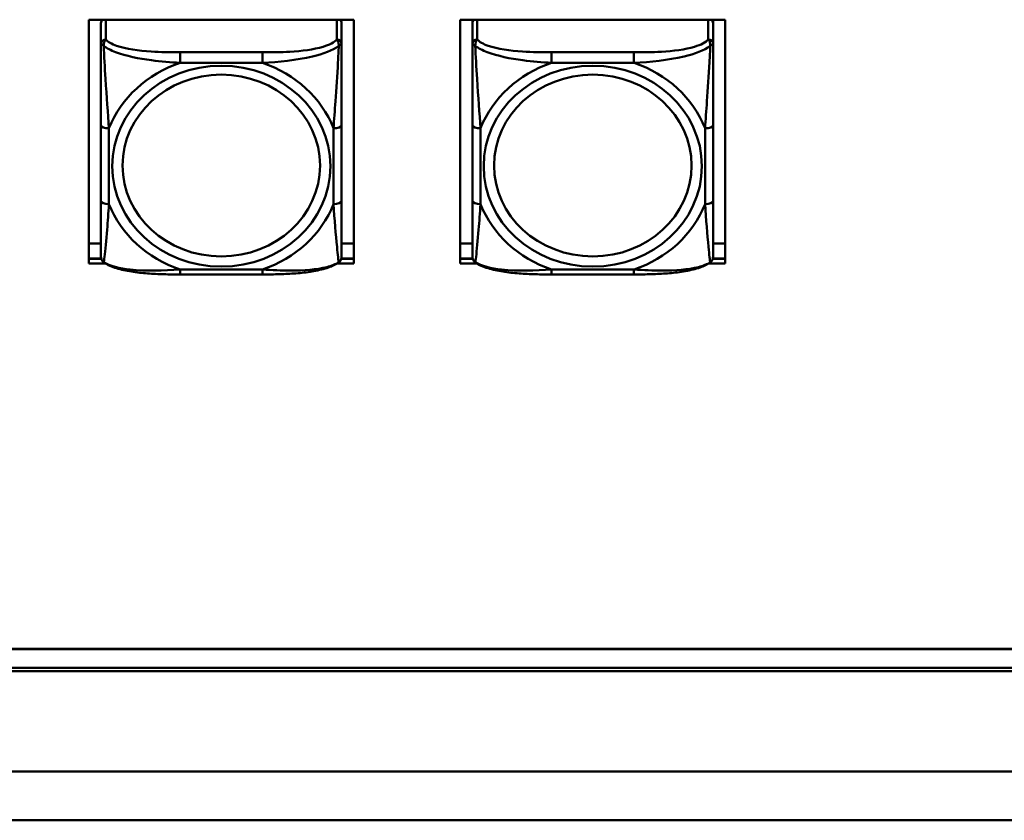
# Model space of a CAD drawing. Header units: inches. Extents: x 0.8 to 75.7, y -7.8 to 49.3.
# Tile 218 of 256: x 47.4 to 49.8, y 21.8 to 23.8. Entities that reach past the tile are written whole.
import ezdxf

# ---------------------------------------------------------------- set-up
doc = ezdxf.new("R2010")
doc.units = ezdxf.units.IN
doc.header["$MEASUREMENT"] = 0
doc.layers.add('Visible Edges(ROSSANSI)', color=7, linetype='Continuous', lineweight=50)
doc.layers.add('Visible Tangent Edges(ROSSANSI)', color=7, linetype='Continuous', lineweight=50)

msp = doc.modelspace()

# ---------------------------------------------------------------- linework, layer by layer
at = {"layer": 'Visible Edges(ROSSANSI)'}
for p, q in [((47.5612, 23.7566), (48.2118, 23.7566)), ((47.5612, 23.1575), (47.5612, 23.7566)), ((47.5912, 23.7484), (47.5912, 23.6972)), ((48.1818, 23.6972), (48.1818, 23.7484)), ((48.2118, 23.7566), (48.2118, 23.1575)), ((48.4732, 23.7566), (49.1238, 23.7566)), ((48.4732, 23.1575), (48.4732, 23.7566)), ((48.5032, 23.7566), (48.5032, 23.7538)), ((48.5032, 23.7484), (48.5032, 23.7538)), ((48.5032, 23.7484), (48.5032, 23.6972)), ((49.0938, 23.7538), (49.0938, 23.7566)), ((49.0938, 23.7538), (49.0938, 23.7484)), ((49.0938, 23.6972), (49.0938, 23.7484)), ((49.1238, 23.7566), (49.1238, 23.1575)), ((47.5912, 23.4976), (47.5912, 23.3113)), ((48.1818, 23.3113), (48.1818, 23.4976)), ((48.5032, 23.4976), (48.5032, 23.3113)), ((49.0938, 23.3113), (49.0938, 23.4976)), ((47.5612, 23.2066), (47.5912, 23.2066)), ((48.1818, 23.2066), (48.2118, 23.2066)), ((48.4732, 23.2066), (48.5032, 23.2066)), ((49.0938, 23.2066), (49.1238, 23.2066)), ((47.5917, 23.1704), (47.5612, 23.1704)), ((47.5612, 23.1696), (47.5919, 23.1696)), ((47.6027, 23.1575), (47.5612, 23.1575)), ((48.2118, 23.1575), (48.1703, 23.1575)), ((48.1811, 23.1696), (48.2118, 23.1696)), ((48.2118, 23.1704), (48.1813, 23.1704)), ((48.5037, 23.1704), (48.4732, 23.1704)), ((48.4732, 23.1696), (48.5039, 23.1696)), ((48.5147, 23.1575), (48.4732, 23.1575)), ((49.1238, 23.1575), (49.0823, 23.1575)), ((49.0931, 23.1696), (49.1238, 23.1696)), ((49.1238, 23.1704), (49.0933, 23.1704)), ((47.9876, 23.131), (47.7853, 23.131)), ((48.8996, 23.131), (48.6973, 23.131)), ((32.975, 22.2118), (56.0703, 22.2118)), ((56.0703, 22.211), (32.975, 22.211)), ((33.0342, 22.165), (56.0703, 22.165)), ((56.0803, 22.1569), (33.0242, 22.1569))]:
    msp.add_line(p, q, dxfattribs=at)
for centre, start, end in [((47.6109, 23.1748), 180, 198.3045), ((48.1621, 23.1748), 341.6955, 0), ((48.5229, 23.1748), 180, 198.3045), ((49.0741, 23.1748), 341.6955, 0)]:
    msp.add_arc(centre, 0.0197, start, end, dxfattribs=at)
for centre, major_axis, start_param, end_param in [((47.603, 23.7484), (-0.0118, 0), 5.432468, 6.283185), ((48.17, 23.7484), (0.0118, 0), 0, 0.850717), ((48.515, 23.7484), (-0.0118, 0), 5.432468, 6.283185), ((48.5091, 23.7538), (-0.00591, 0), 5.755551, 6.283185), ((49.082, 23.7484), (0.0118, 0), 0, 0.850717), ((49.0879, 23.7538), (0.00591, 0), 0, 0.527635)]:
    msp.add_ellipse(centre, major_axis=major_axis, ratio=0.920845, start_param=start_param, end_param=end_param, dxfattribs=at)
for points, knots in [([(47.5912, 23.6972), (47.5912, 23.6848), (47.5912, 23.6672), (47.5912, 23.6486), (47.5912, 23.62), (47.5912, 23.5897), (47.5912, 23.5612), (47.5912, 23.5394), (47.5912, 23.5182), (47.5912, 23.4976)], [-0.7968224, -0.7968224, -0.7968224, -0.7968224, -0.6514613, -0.6514613, -0.6514613, -0.427691, -0.427691, -0.427691, -0.2569517, -0.2569517, -0.2569517, -0.2569517]), ([(48.1818, 23.4976), (48.1818, 23.5194), (48.1818, 23.5418), (48.1818, 23.5649), (48.1818, 23.5951), (48.1818, 23.6276), (48.1818, 23.6572), (48.1818, 23.6725), (48.1818, 23.6867), (48.1818, 23.6972)], [0.2569537, 0.2569537, 0.2569537, 0.2569537, 0.4371919, 0.4371919, 0.4371919, 0.6739428, 0.6739428, 0.6739428, 0.7963818, 0.7963818, 0.7963818, 0.7963818]), ([(48.5032, 23.6972), (48.5032, 23.6848), (48.5032, 23.6672), (48.5032, 23.6486), (48.5032, 23.62), (48.5032, 23.5897), (48.5032, 23.5612), (48.5032, 23.5394), (48.5032, 23.5182), (48.5032, 23.4976)], [-0.7968224, -0.7968224, -0.7968224, -0.7968224, -0.6514613, -0.6514613, -0.6514613, -0.427691, -0.427691, -0.427691, -0.2569517, -0.2569517, -0.2569517, -0.2569517]), ([(49.0938, 23.4976), (49.0938, 23.5194), (49.0938, 23.5418), (49.0938, 23.5649), (49.0938, 23.5951), (49.0938, 23.6276), (49.0938, 23.6572), (49.0938, 23.6725), (49.0938, 23.6867), (49.0938, 23.6972)], [0.2569537, 0.2569537, 0.2569537, 0.2569537, 0.4371919, 0.4371919, 0.4371919, 0.6739428, 0.6739428, 0.6739428, 0.7963818, 0.7963818, 0.7963818, 0.7963818]), ([(47.5912, 23.3113), (47.5912, 23.2895), (47.5912, 23.2678), (47.5912, 23.2478), (47.5912, 23.2216), (47.5912, 23.1972), (47.5912, 23.184), (47.5912, 23.1782), (47.5912, 23.1748), (47.5912, 23.1748)], [0.2569537, 0.2569537, 0.2569537, 0.2569537, 0.4371919, 0.4371919, 0.4371919, 0.6739428, 0.6739428, 0.6739428, 0.7768895, 0.7768895, 0.7768895, 0.7768895]), ([(48.1818, 23.1748), (48.1818, 23.1749), (48.1818, 23.1799), (48.1818, 23.1881), (48.1818, 23.2027), (48.1818, 23.226), (48.1818, 23.251), (48.1818, 23.2701), (48.1818, 23.2907), (48.1818, 23.3113)], [-0.7772577, -0.7772577, -0.7772577, -0.7772577, -0.6514613, -0.6514613, -0.6514613, -0.427691, -0.427691, -0.427691, -0.2569517, -0.2569517, -0.2569517, -0.2569517]), ([(48.5032, 23.3113), (48.5032, 23.2895), (48.5032, 23.2678), (48.5032, 23.2478), (48.5032, 23.2216), (48.5032, 23.1972), (48.5032, 23.184), (48.5032, 23.1782), (48.5032, 23.1748), (48.5032, 23.1748)], [0.2569537, 0.2569537, 0.2569537, 0.2569537, 0.4371919, 0.4371919, 0.4371919, 0.6739428, 0.6739428, 0.6739428, 0.7768895, 0.7768895, 0.7768895, 0.7768895]), ([(49.0938, 23.1748), (49.0938, 23.1749), (49.0938, 23.1799), (49.0938, 23.1881), (49.0938, 23.2027), (49.0938, 23.226), (49.0938, 23.251), (49.0938, 23.2701), (49.0938, 23.2907), (49.0938, 23.3113)], [-0.7772577, -0.7772577, -0.7772577, -0.7772577, -0.6514613, -0.6514613, -0.6514613, -0.427691, -0.427691, -0.427691, -0.2569517, -0.2569517, -0.2569517, -0.2569517]), ([(47.5982, 23.1605), (47.5975, 23.1609), (47.597, 23.1614), (47.5959, 23.1624), (47.5954, 23.163), (47.5945, 23.1641), (47.5941, 23.1646), (47.5934, 23.1658), (47.5931, 23.1664), (47.5926, 23.1675), (47.5924, 23.1681), (47.5922, 23.1686)], [0.00778279, 0.00778279, 0.00778279, 0.00778279, 0.01268581, 0.01268581, 0.01758884, 0.01758884, 0.02249186, 0.02249186, 0.02739489, 0.02739489, 0.03229791, 0.03229791, 0.03229791, 0.03229791]), ([(47.7853, 23.131), (47.7722, 23.131), (47.7588, 23.1311), (47.7321, 23.1318), (47.7187, 23.1324), (47.6922, 23.1345), (47.679, 23.1359), (47.6533, 23.14), (47.6409, 23.1426), (47.6178, 23.1497), (47.6073, 23.154), (47.5982, 23.1605)], [0.2569517, 0.2569517, 0.2569517, 0.2569517, 0.3566171, 0.3566171, 0.4562825, 0.4562825, 0.5559479, 0.5559479, 0.6556133, 0.6556133, 0.7552787, 0.7552787, 0.7552787, 0.7552787]), ([(48.1748, 23.1605), (48.1675, 23.1553), (48.1591, 23.1515), (48.1388, 23.1443), (48.1267, 23.1414), (48.1013, 23.1369), (48.0881, 23.1352), (48.0617, 23.1329), (48.0484, 23.1322), (48.0217, 23.1312), (48.0083, 23.1311), (47.9926, 23.131), (47.9901, 23.131), (47.9876, 23.131)], [-0.7548595, -0.7548595, -0.7548595, -0.7548595, -0.6739618, -0.6739618, -0.5743807, -0.5743807, -0.4747996, -0.4747996, -0.3752184, -0.3752184, -0.2756373, -0.2756373, -0.2569537, -0.2569537, -0.2569537, -0.2569537]), ([(48.1748, 23.1605), (48.1754, 23.1609), (48.176, 23.1614), (48.1771, 23.1624), (48.1776, 23.163), (48.1785, 23.1641), (48.1789, 23.1646), (48.1796, 23.1658), (48.1799, 23.1664), (48.1804, 23.1675), (48.1806, 23.1681), (48.1808, 23.1686)], [0.00778279, 0.00778279, 0.00778279, 0.00778279, 0.01268581, 0.01268581, 0.01758884, 0.01758884, 0.02249186, 0.02249186, 0.02739489, 0.02739489, 0.03229791, 0.03229791, 0.03229791, 0.03229791]), ([(48.5102, 23.1605), (48.5095, 23.1609), (48.509, 23.1614), (48.5079, 23.1624), (48.5074, 23.163), (48.5065, 23.1641), (48.5061, 23.1646), (48.5054, 23.1658), (48.5051, 23.1664), (48.5046, 23.1675), (48.5044, 23.1681), (48.5042, 23.1686)], [0.00778279, 0.00778279, 0.00778279, 0.00778279, 0.01268581, 0.01268581, 0.01758884, 0.01758884, 0.02249186, 0.02249186, 0.02739489, 0.02739489, 0.03229791, 0.03229791, 0.03229791, 0.03229791]), ([(48.6973, 23.131), (48.6842, 23.131), (48.6708, 23.1311), (48.6441, 23.1318), (48.6307, 23.1324), (48.6042, 23.1345), (48.591, 23.1359), (48.5653, 23.14), (48.5529, 23.1426), (48.5298, 23.1497), (48.5193, 23.154), (48.5102, 23.1605)], [0.2569517, 0.2569517, 0.2569517, 0.2569517, 0.3566171, 0.3566171, 0.4562825, 0.4562825, 0.5559479, 0.5559479, 0.6556133, 0.6556133, 0.7552787, 0.7552787, 0.7552787, 0.7552787]), ([(49.0868, 23.1605), (49.0795, 23.1553), (49.0711, 23.1515), (49.0508, 23.1443), (49.0387, 23.1414), (49.0133, 23.1369), (49.0001, 23.1352), (48.9737, 23.1329), (48.9604, 23.1322), (48.9337, 23.1312), (48.9203, 23.1311), (48.9046, 23.131), (48.9021, 23.131), (48.8996, 23.131)], [-0.7548595, -0.7548595, -0.7548595, -0.7548595, -0.6739618, -0.6739618, -0.5743807, -0.5743807, -0.4747996, -0.4747996, -0.3752184, -0.3752184, -0.2756373, -0.2756373, -0.2569537, -0.2569537, -0.2569537, -0.2569537]), ([(49.0868, 23.1605), (49.0874, 23.1609), (49.088, 23.1614), (49.0891, 23.1624), (49.0896, 23.163), (49.0905, 23.1641), (49.0909, 23.1646), (49.0916, 23.1658), (49.0919, 23.1664), (49.0924, 23.1675), (49.0926, 23.1681), (49.0928, 23.1686)], [0.00778279, 0.00778279, 0.00778279, 0.00778279, 0.01268581, 0.01268581, 0.01758884, 0.01758884, 0.02249186, 0.02249186, 0.02739489, 0.02739489, 0.03229791, 0.03229791, 0.03229791, 0.03229791])]:
    msp.add_open_spline(points, degree=3, knots=knots, dxfattribs=at)
at = {"layer": 'Visible Tangent Edges(ROSSANSI)'}
for p, q in [((47.603, 23.7081), (47.603, 23.7566)), ((48.17, 23.7566), (48.17, 23.7081)), ((48.515, 23.7081), (48.515, 23.7566)), ((49.082, 23.7566), (49.082, 23.7081)), ((47.7853, 23.6764), (47.7853, 23.6506)), ((47.9876, 23.6764), (47.7853, 23.6764)), ((47.9876, 23.6764), (47.9876, 23.6506)), ((48.6973, 23.6764), (48.6973, 23.6506)), ((48.8996, 23.6764), (48.6973, 23.6764)), ((48.8996, 23.6764), (48.8996, 23.6506)), ((47.7853, 23.6506), (47.9876, 23.6506)), ((48.6973, 23.6506), (48.8996, 23.6506)), ((47.6109, 23.3036), (47.6109, 23.4899)), ((48.1621, 23.4899), (48.1621, 23.3036)), ((48.5229, 23.3036), (48.5229, 23.4899)), ((49.0741, 23.4899), (49.0741, 23.3036)), ((47.9876, 23.143), (47.7853, 23.143)), ((47.7853, 23.131), (47.7853, 23.143)), ((47.9876, 23.131), (47.9876, 23.143)), ((48.8996, 23.143), (48.6973, 23.143)), ((48.6973, 23.131), (48.6973, 23.143)), ((48.8996, 23.131), (48.8996, 23.143)), ((31.9542, 21.9106), (70.1442, 21.9106)), ((70.1442, 21.7906), (31.9542, 21.7906))]:
    msp.add_line(p, q, dxfattribs=at)
for centre, major_axis, ratio, start_param, end_param in [((47.603, 23.6972), (-0.0118, 0), 0.920845, 4.712389, 6.283185), ((48.17, 23.6972), (0.0118, 0), 0.920845, 0, 1.570796), ((48.515, 23.6972), (-0.0118, 0), 0.920845, 4.712389, 6.283185), ((49.082, 23.6972), (0.0118, 0), 0.920845, 0, 1.570796), ((47.8865, 23.3968), (-0.2936, 0), 0.920845, 5.064156, 5.931419), ((47.8865, 23.3968), (0.2936, 0), 0.920845, 0.351767, 1.21903), ((48.7985, 23.3968), (-0.2936, 0), 0.920845, 5.064156, 5.931419), ((48.7985, 23.3968), (0.2936, 0), 0.920845, 0.351767, 1.21903), ((47.6109, 23.4976), (-0.0197, 0), 0.389928, 0, 1.570796), ((48.1621, 23.4976), (0.0197, 0), 0.389928, 4.712389, 6.283185), ((48.5229, 23.4976), (-0.0197, 0), 0.389928, 0, 1.570796), ((49.0741, 23.4976), (0.0197, 0), 0.389928, 4.712389, 6.283185), ((47.6109, 23.3113), (-0.0197, 0), 0.389928, 0, 1.570796), ((47.8865, 23.3968), (-0.2936, 0), 0.920845, 0.351767, 1.21903), ((47.8865, 23.3968), (0.2936, 0), 0.920845, 5.064156, 5.931419), ((48.1621, 23.3113), (0.0197, 0), 0.389928, 4.712389, 6.283185), ((48.5229, 23.3113), (-0.0197, 0), 0.389928, 0, 1.570796), ((48.7985, 23.3968), (-0.2936, 0), 0.920845, 0.351767, 1.21903), ((48.7985, 23.3968), (0.2936, 0), 0.920845, 5.064156, 5.931419), ((49.0741, 23.3113), (0.0197, 0), 0.389928, 4.712389, 6.283185)]:
    msp.add_ellipse(centre, major_axis=major_axis, ratio=ratio, start_param=start_param, end_param=end_param, dxfattribs=at)
for centre, major_axis in [((47.8865, 23.3968), (-0.2678, 0)), ((48.7985, 23.3968), (-0.2678, 0)), ((47.8865, 23.3984), (-0.2424, 0)), ((48.7985, 23.3984), (-0.2424, 0))]:
    msp.add_ellipse(centre, major_axis=major_axis, ratio=0.920845, dxfattribs=at)
for points, knots in [([(47.5912, 23.6972), (47.5912, 23.6972), (47.5913, 23.6971), (47.5915, 23.6968), (47.5917, 23.6967), (47.5921, 23.6963), (47.5923, 23.6962), (47.5926, 23.6959), (47.5927, 23.6958), (47.5931, 23.6955), (47.5934, 23.6953), (47.5944, 23.6946), (47.595, 23.6941), (47.5965, 23.6931), (47.5972, 23.6926), (47.5981, 23.692)], [-0.0532704, -0.0532704, -0.0532704, -0.0532704, -0.04377373, -0.04377373, -0.03521335, -0.03521335, -0.02986312, -0.02986312, -0.02651922, -0.02651922, -0.01983142, -0.01983142, -0.00913095, -0.00913095, 0.00023197, 0.00023197, 0.00023197, 0.00023197]), ([(47.5981, 23.692), (47.5981, 23.6933), (47.5981, 23.6946), (47.5983, 23.6972), (47.5985, 23.6985), (47.599, 23.7004), (47.5992, 23.7011), (47.5995, 23.7021), (47.5996, 23.7024), (47.5999, 23.7032), (47.6001, 23.7037), (47.6007, 23.7049), (47.6011, 23.7056), (47.602, 23.7069), (47.6025, 23.7076), (47.603, 23.7081)], [-0.00023197, -0.00023197, -0.00023197, -0.00023197, 0.00913095, 0.00913095, 0.01983142, 0.01983142, 0.02651922, 0.02651922, 0.02986312, 0.02986312, 0.03521335, 0.03521335, 0.04377373, 0.04377373, 0.0532704, 0.0532704, 0.0532704, 0.0532704]), ([(47.5981, 23.692), (47.6057, 23.6865), (47.6157, 23.6813), (47.6528, 23.6672), (47.6845, 23.661), (47.7387, 23.6538), (47.762, 23.6517), (47.7853, 23.6506)], [-0.7478145, -0.7478145, -0.7478145, -0.7478145, -0.6493253, -0.6493253, -0.427691, -0.427691, -0.2569537, -0.2569537, -0.2569537, -0.2569537]), ([(47.6109, 23.4899), (47.6085, 23.5271), (47.6052, 23.5673), (47.6006, 23.6391), (47.599, 23.6688), (47.5981, 23.692)], [0.2569517, 0.2569517, 0.2569517, 0.2569517, 0.5559983, 0.5559983, 0.7482818, 0.7482818, 0.7482818, 0.7482818]), ([(47.7853, 23.6764), (47.7617, 23.6764), (47.7377, 23.6767), (47.7143, 23.6782), (47.6836, 23.6802), (47.6528, 23.6843), (47.6295, 23.6925), (47.6175, 23.6968), (47.6079, 23.7021), (47.603, 23.7081)], [0.2569537, 0.2569537, 0.2569537, 0.2569537, 0.4371919, 0.4371919, 0.4371919, 0.6739428, 0.6739428, 0.6739428, 0.7963818, 0.7963818, 0.7963818, 0.7963818]), ([(48.17, 23.7081), (48.1642, 23.701), (48.1517, 23.6948), (48.1365, 23.6903), (48.1131, 23.6832), (48.084, 23.6797), (48.0549, 23.678), (48.0327, 23.6767), (48.0101, 23.6764), (47.9876, 23.6764)], [-0.7968224, -0.7968224, -0.7968224, -0.7968224, -0.6514613, -0.6514613, -0.6514613, -0.427691, -0.427691, -0.427691, -0.2569517, -0.2569517, -0.2569517, -0.2569517]), ([(47.9876, 23.6506), (48.0281, 23.6527), (48.0705, 23.6569), (48.1361, 23.6725), (48.1606, 23.6811), (48.1749, 23.692)], [0.2569517, 0.2569517, 0.2569517, 0.2569517, 0.5559983, 0.5559983, 0.7482818, 0.7482818, 0.7482818, 0.7482818]), ([(48.1749, 23.692), (48.1744, 23.6799), (48.1738, 23.6661), (48.1713, 23.6202), (48.169, 23.5868), (48.1651, 23.5332), (48.1635, 23.5113), (48.1621, 23.4899)], [-0.7478145, -0.7478145, -0.7478145, -0.7478145, -0.6493253, -0.6493253, -0.427691, -0.427691, -0.2569537, -0.2569537, -0.2569537, -0.2569537]), ([(48.17, 23.7081), (48.1705, 23.7076), (48.171, 23.7069), (48.1719, 23.7056), (48.1723, 23.7049), (48.1728, 23.7037), (48.1731, 23.7032), (48.1734, 23.7024), (48.1735, 23.7021), (48.1738, 23.7011), (48.174, 23.7004), (48.1745, 23.6985), (48.1747, 23.6972), (48.1749, 23.6946), (48.1749, 23.6933), (48.1749, 23.692)], [-0.0532704, -0.0532704, -0.0532704, -0.0532704, -0.04377373, -0.04377373, -0.03521335, -0.03521335, -0.02986312, -0.02986312, -0.02651922, -0.02651922, -0.01983142, -0.01983142, -0.00913095, -0.00913095, 0.00023197, 0.00023197, 0.00023197, 0.00023197]), ([(48.1749, 23.692), (48.1758, 23.6926), (48.1765, 23.6931), (48.178, 23.6941), (48.1786, 23.6946), (48.1795, 23.6953), (48.1799, 23.6955), (48.1803, 23.6958), (48.1804, 23.6959), (48.1807, 23.6962), (48.1809, 23.6963), (48.1813, 23.6967), (48.1814, 23.6968), (48.1817, 23.6971), (48.1818, 23.6972), (48.1818, 23.6972)], [-0.00023197, -0.00023197, -0.00023197, -0.00023197, 0.00913095, 0.00913095, 0.01983142, 0.01983142, 0.02651922, 0.02651922, 0.02986312, 0.02986312, 0.03521335, 0.03521335, 0.04377373, 0.04377373, 0.0532704, 0.0532704, 0.0532704, 0.0532704]), ([(48.5032, 23.6972), (48.5032, 23.6972), (48.5033, 23.6971), (48.5035, 23.6968), (48.5037, 23.6967), (48.5041, 23.6963), (48.5043, 23.6962), (48.5046, 23.6959), (48.5047, 23.6958), (48.5051, 23.6955), (48.5054, 23.6953), (48.5064, 23.6946), (48.507, 23.6941), (48.5085, 23.6931), (48.5092, 23.6926), (48.5101, 23.692)], [-0.0532704, -0.0532704, -0.0532704, -0.0532704, -0.04377373, -0.04377373, -0.03521335, -0.03521335, -0.02986312, -0.02986312, -0.02651922, -0.02651922, -0.01983142, -0.01983142, -0.00913095, -0.00913095, 0.00023197, 0.00023197, 0.00023197, 0.00023197]), ([(48.5101, 23.692), (48.5101, 23.6933), (48.5101, 23.6946), (48.5103, 23.6972), (48.5105, 23.6985), (48.511, 23.7004), (48.5112, 23.7011), (48.5115, 23.7021), (48.5116, 23.7024), (48.5119, 23.7032), (48.5121, 23.7037), (48.5127, 23.7049), (48.5131, 23.7056), (48.514, 23.7069), (48.5145, 23.7076), (48.515, 23.7081)], [-0.00023197, -0.00023197, -0.00023197, -0.00023197, 0.00913095, 0.00913095, 0.01983142, 0.01983142, 0.02651922, 0.02651922, 0.02986312, 0.02986312, 0.03521335, 0.03521335, 0.04377373, 0.04377373, 0.0532704, 0.0532704, 0.0532704, 0.0532704]), ([(48.5101, 23.692), (48.5177, 23.6865), (48.5277, 23.6813), (48.5648, 23.6672), (48.5965, 23.661), (48.6507, 23.6538), (48.674, 23.6517), (48.6973, 23.6506)], [-0.7478145, -0.7478145, -0.7478145, -0.7478145, -0.6493253, -0.6493253, -0.427691, -0.427691, -0.2569537, -0.2569537, -0.2569537, -0.2569537]), ([(48.5229, 23.4899), (48.5205, 23.5271), (48.5172, 23.5673), (48.5126, 23.6391), (48.511, 23.6688), (48.5101, 23.692)], [0.2569517, 0.2569517, 0.2569517, 0.2569517, 0.5559983, 0.5559983, 0.7482818, 0.7482818, 0.7482818, 0.7482818]), ([(48.6973, 23.6764), (48.6737, 23.6764), (48.6497, 23.6767), (48.6263, 23.6782), (48.5956, 23.6802), (48.5648, 23.6843), (48.5415, 23.6925), (48.5295, 23.6968), (48.5199, 23.7021), (48.515, 23.7081)], [0.2569537, 0.2569537, 0.2569537, 0.2569537, 0.4371919, 0.4371919, 0.4371919, 0.6739428, 0.6739428, 0.6739428, 0.7963818, 0.7963818, 0.7963818, 0.7963818]), ([(49.082, 23.7081), (49.0762, 23.701), (49.0637, 23.6948), (49.0485, 23.6903), (49.0251, 23.6832), (48.996, 23.6797), (48.9669, 23.678), (48.9447, 23.6767), (48.9221, 23.6764), (48.8996, 23.6764)], [-0.7968224, -0.7968224, -0.7968224, -0.7968224, -0.6514613, -0.6514613, -0.6514613, -0.427691, -0.427691, -0.427691, -0.2569517, -0.2569517, -0.2569517, -0.2569517]), ([(48.8996, 23.6506), (48.9401, 23.6527), (48.9825, 23.6569), (49.0481, 23.6725), (49.0726, 23.6811), (49.0869, 23.692)], [0.2569517, 0.2569517, 0.2569517, 0.2569517, 0.5559983, 0.5559983, 0.7482818, 0.7482818, 0.7482818, 0.7482818]), ([(49.0869, 23.692), (49.0864, 23.6799), (49.0858, 23.6661), (49.0833, 23.6202), (49.081, 23.5868), (49.0771, 23.5332), (49.0755, 23.5113), (49.0741, 23.4899)], [-0.7478145, -0.7478145, -0.7478145, -0.7478145, -0.6493253, -0.6493253, -0.427691, -0.427691, -0.2569537, -0.2569537, -0.2569537, -0.2569537]), ([(49.082, 23.7081), (49.0825, 23.7076), (49.083, 23.7069), (49.0839, 23.7056), (49.0843, 23.7049), (49.0848, 23.7037), (49.0851, 23.7032), (49.0854, 23.7024), (49.0855, 23.7021), (49.0858, 23.7011), (49.086, 23.7004), (49.0865, 23.6985), (49.0867, 23.6972), (49.0869, 23.6946), (49.0869, 23.6933), (49.0869, 23.692)], [-0.0532704, -0.0532704, -0.0532704, -0.0532704, -0.04377373, -0.04377373, -0.03521335, -0.03521335, -0.02986312, -0.02986312, -0.02651922, -0.02651922, -0.01983142, -0.01983142, -0.00913095, -0.00913095, 0.00023197, 0.00023197, 0.00023197, 0.00023197]), ([(49.0869, 23.692), (49.0878, 23.6926), (49.0885, 23.6931), (49.09, 23.6941), (49.0906, 23.6946), (49.0915, 23.6953), (49.0919, 23.6955), (49.0923, 23.6958), (49.0924, 23.6959), (49.0927, 23.6962), (49.0929, 23.6963), (49.0933, 23.6967), (49.0934, 23.6968), (49.0937, 23.6971), (49.0938, 23.6972), (49.0938, 23.6972)], [-0.00023197, -0.00023197, -0.00023197, -0.00023197, 0.00913095, 0.00913095, 0.01983142, 0.01983142, 0.02651922, 0.02651922, 0.02986312, 0.02986312, 0.03521335, 0.03521335, 0.04377373, 0.04377373, 0.0532704, 0.0532704, 0.0532704, 0.0532704]), ([(47.5981, 23.1608), (47.5986, 23.1628), (47.5992, 23.1674), (47.6017, 23.1897), (47.604, 23.2148), (47.6079, 23.2611), (47.6095, 23.282), (47.6109, 23.3036)], [-0.7478145, -0.7478145, -0.7478145, -0.7478145, -0.6493253, -0.6493253, -0.427691, -0.427691, -0.2569537, -0.2569537, -0.2569537, -0.2569537]), ([(48.1621, 23.3036), (48.1645, 23.2663), (48.1678, 23.2284), (48.1724, 23.1793), (48.174, 23.164), (48.1749, 23.1608)], [0.2569517, 0.2569517, 0.2569517, 0.2569517, 0.5559983, 0.5559983, 0.7482818, 0.7482818, 0.7482818, 0.7482818]), ([(48.5101, 23.1608), (48.5106, 23.1628), (48.5112, 23.1674), (48.5137, 23.1897), (48.516, 23.2148), (48.5199, 23.2611), (48.5215, 23.282), (48.5229, 23.3036)], [-0.7478145, -0.7478145, -0.7478145, -0.7478145, -0.6493253, -0.6493253, -0.427691, -0.427691, -0.2569537, -0.2569537, -0.2569537, -0.2569537]), ([(49.0741, 23.3036), (49.0765, 23.2663), (49.0798, 23.2284), (49.0844, 23.1793), (49.086, 23.164), (49.0869, 23.1608)], [0.2569517, 0.2569517, 0.2569517, 0.2569517, 0.5559983, 0.5559983, 0.7482818, 0.7482818, 0.7482818, 0.7482818]), ([(47.5981, 23.1608), (47.5972, 23.1614), (47.5965, 23.162), (47.595, 23.1634), (47.5944, 23.1643), (47.5934, 23.1658), (47.5931, 23.1664), (47.5927, 23.1673), (47.5926, 23.1676), (47.5924, 23.1682), (47.5923, 23.1684), (47.5922, 23.1686)], [-0.00023197, -0.00023197, -0.00023197, -0.00023197, 0.00913095, 0.00913095, 0.01983142, 0.01983142, 0.02651922, 0.02651922, 0.02986312, 0.02986312, 0.03229791, 0.03229791, 0.03229791, 0.03229791]), ([(47.7853, 23.143), (47.7449, 23.1408), (47.7025, 23.1388), (47.6369, 23.1459), (47.6124, 23.1516), (47.5981, 23.1608)], [0.2569517, 0.2569517, 0.2569517, 0.2569517, 0.5559983, 0.5559983, 0.7482818, 0.7482818, 0.7482818, 0.7482818]), ([(48.1749, 23.1608), (48.1673, 23.1562), (48.1573, 23.1522), (48.1202, 23.1427), (48.0885, 23.1406), (48.0342, 23.1406), (48.011, 23.1416), (47.9876, 23.143)], [-0.7478145, -0.7478145, -0.7478145, -0.7478145, -0.6493253, -0.6493253, -0.427691, -0.427691, -0.2569537, -0.2569537, -0.2569537, -0.2569537]), ([(48.1808, 23.1686), (48.1807, 23.1684), (48.1806, 23.1682), (48.1804, 23.1676), (48.1803, 23.1673), (48.1799, 23.1664), (48.1795, 23.1658), (48.1786, 23.1643), (48.178, 23.1634), (48.1765, 23.162), (48.1758, 23.1614), (48.1749, 23.1608)], [-0.03229791, -0.03229791, -0.03229791, -0.03229791, -0.02986312, -0.02986312, -0.02651922, -0.02651922, -0.01983142, -0.01983142, -0.00913095, -0.00913095, 0.00023197, 0.00023197, 0.00023197, 0.00023197]), ([(48.5101, 23.1608), (48.5092, 23.1614), (48.5085, 23.162), (48.507, 23.1634), (48.5064, 23.1643), (48.5054, 23.1658), (48.5051, 23.1664), (48.5047, 23.1673), (48.5046, 23.1676), (48.5044, 23.1682), (48.5043, 23.1684), (48.5042, 23.1686)], [-0.00023197, -0.00023197, -0.00023197, -0.00023197, 0.00913095, 0.00913095, 0.01983142, 0.01983142, 0.02651922, 0.02651922, 0.02986312, 0.02986312, 0.03229791, 0.03229791, 0.03229791, 0.03229791]), ([(48.6973, 23.143), (48.6569, 23.1408), (48.6145, 23.1388), (48.5489, 23.1459), (48.5244, 23.1516), (48.5101, 23.1608)], [0.2569517, 0.2569517, 0.2569517, 0.2569517, 0.5559983, 0.5559983, 0.7482818, 0.7482818, 0.7482818, 0.7482818]), ([(49.0869, 23.1608), (49.0793, 23.1562), (49.0693, 23.1522), (49.0322, 23.1427), (49.0005, 23.1406), (48.9462, 23.1406), (48.923, 23.1416), (48.8996, 23.143)], [-0.7478145, -0.7478145, -0.7478145, -0.7478145, -0.6493253, -0.6493253, -0.427691, -0.427691, -0.2569537, -0.2569537, -0.2569537, -0.2569537]), ([(49.0928, 23.1686), (49.0927, 23.1684), (49.0926, 23.1682), (49.0924, 23.1676), (49.0923, 23.1673), (49.0919, 23.1664), (49.0915, 23.1658), (49.0906, 23.1643), (49.09, 23.1634), (49.0885, 23.162), (49.0878, 23.1614), (49.0869, 23.1608)], [-0.03229791, -0.03229791, -0.03229791, -0.03229791, -0.02986312, -0.02986312, -0.02651922, -0.02651922, -0.01983142, -0.01983142, -0.00913095, -0.00913095, 0.00023197, 0.00023197, 0.00023197, 0.00023197])]:
    msp.add_open_spline(points, degree=3, knots=knots, dxfattribs=at)
for points in [[(47.5982, 23.1605), (47.5981, 23.1605), (47.5981, 23.1606), (47.5981, 23.1608)], [(48.1749, 23.1608), (48.1749, 23.1606), (48.1749, 23.1605), (48.1748, 23.1605)], [(48.5102, 23.1605), (48.5101, 23.1605), (48.5101, 23.1606), (48.5101, 23.1608)], [(49.0869, 23.1608), (49.0869, 23.1606), (49.0869, 23.1605), (49.0868, 23.1605)]]:
    msp.add_open_spline(points, degree=3, dxfattribs=at)

doc.saveas('drawing.dxf')
